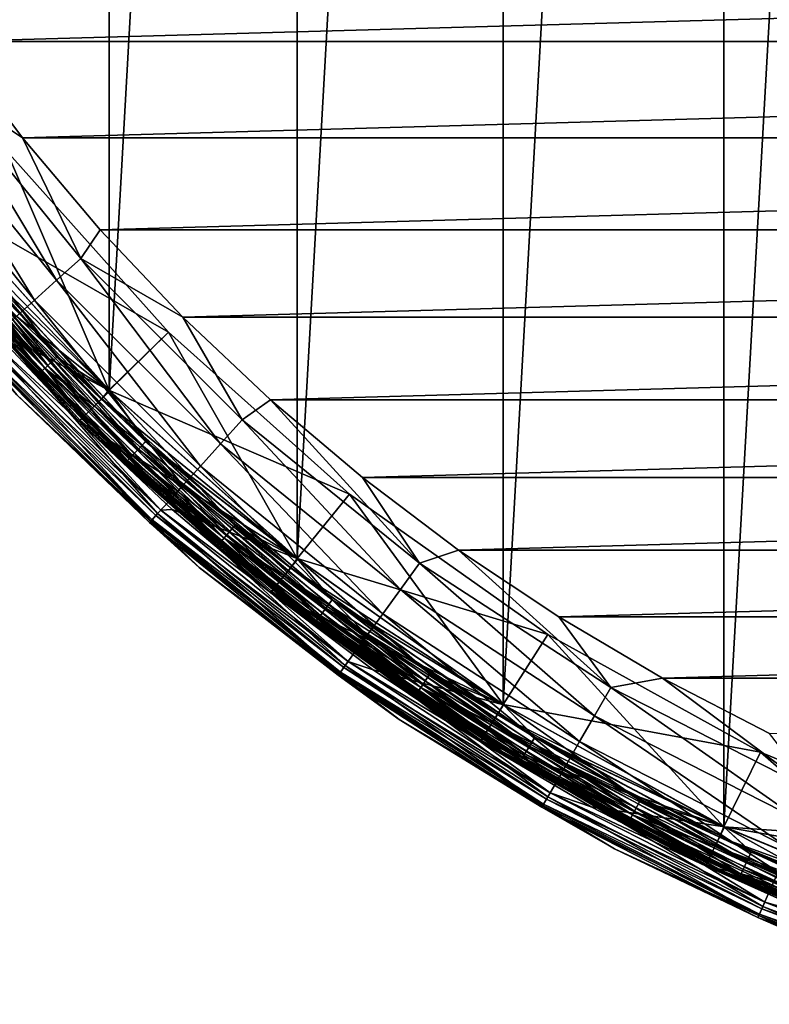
# Model space of a CAD drawing. Header units: metres. Extents: x -27 to 247, y -27 to 27.
# Tile 2 of 50: x -19 to -11, y -25 to -14. Entities that reach past the tile are written whole.
import ezdxf

# ---------------------------------------------------------------- set-up
doc = ezdxf.new("R2010")
doc.units = ezdxf.units.M
doc.layers.add('solid_10271303', color=7, linetype='CONTINUOUS')

msp = doc.modelspace()

# ---------------------------------------------------------------- linework, layer by layer
at = {"layer": 'solid_10271303'}
for points in [[(-11.286701, -23.42243, -50), (-11.286726, 23.422417, -50), (-8.591872, 24.539349, -50)], [(-8.591855, -24.539354, -50), (-11.286701, -23.42243, -50), (-8.591872, 24.539349, -50)], [(-13.838844, -22.011038, -50), (-13.838876, 22.011019, -50), (-11.286726, 23.422417, -50)], [(-11.286701, -23.42243, -50), (-13.838844, -22.011038, -50), (-11.286726, 23.422417, -50)], [(-16.216412, -20.32308, -50), (-16.21645, 20.323051, -50), (-13.838876, 22.011019, -50)], [(-13.838844, -22.011038, -50), (-16.216412, -20.32308, -50), (-13.838876, 22.011019, -50)], [(-18.389851, -18.3797, -50), (-18.389893, 18.37966, -50), (-16.21645, 20.323051, -50)], [(-16.216412, -20.32308, -50), (-18.389851, -18.3797, -50), (-16.21645, 20.323051, -50)], [(-20.331736, -16.205559, -50), (-20.331774, 16.205511, -50), (-18.389893, 18.37966, -50)], [(-18.389851, -18.3797, -50), (-20.331736, -16.205559, -50), (-18.389893, 18.37966, -50)], [(-21.001274, -13.190372, 179.440704), (-20.228598, -14.347231, 179.440704), (21.001274, -13.190372, 179.440704)], [(-20.228598, -14.347231, 179.440704), (20.228598, -14.347231, 179.440704), (21.001274, -13.190372, 179.440704)], [(-20.377415, -14.805058, 179.40274), (-19.392221, -15.459022, 179.440704), (-20.228598, -14.347231, 179.440704)], [(-20.228598, -14.347231, 179.440704), (-19.392221, -15.459022, 179.440704), (20.228598, -14.347231, 179.440704)], [(-19.392221, -15.459022, 179.440704), (19.392221, -15.459022, 179.440704), (20.228598, -14.347231, 179.440704)], [(-20.681349, -15.025879, 179.289215), (-18.997421, -17.105356, 179.289215), (-20.377415, -14.805058, 179.40274)], [(-20.377415, -14.805058, 179.40274), (-18.718235, -16.853975, 179.40274), (-19.392221, -15.459022, 179.440704)], [(-18.997421, -17.105356, 179.289215), (-18.718235, -16.853975, 179.40274), (-20.377415, -14.805058, 179.40274)], [(-20.961496, -15.229419, 179.104523), (-19.254759, -17.337063, 179.104523), (-20.681349, -15.025879, 179.289215)], [(-19.254759, -17.337063, 179.104523), (-18.997421, -17.105356, 179.289215), (-20.681349, -15.025879, 179.289215)], [(-19.480337, -17.540174, 178.855759), (-19.254759, -17.337063, 179.104523), (-20.961496, -15.229419, 179.104523)], [(-19.392221, -15.459022, 179.440704), (-18.494616, -16.522385, 179.440704), (19.392221, -15.459022, 179.440704)], [(-18.718235, -16.853975, 179.40274), (-18.494616, -16.522385, 179.440704), (-19.392221, -15.459022, 179.440704)], [(-18.494616, -16.522385, 179.440704), (18.494616, -16.522385, 179.440704), (19.392221, -15.459022, 179.440704)], [(-19.577301, -15.612246, 0.35), (-17.70612, -17.70612, 0.35), (-20.335522, -16.2008, 0.35)], [(-19.57725, -15.61232), (-20.332012, -16.205212), (-18.390196, -18.379354)], [(-17.70612, -17.70612), (-17.70612, -17.70612, 0.35), (-19.577301, -15.612246, 0.35)], [(-17.70612, -17.70612), (-19.577301, -15.612246, 0.35), (-19.57725, -15.61232)], [(-17.70612, -17.70612), (-19.57725, -15.61232), (-18.390196, -18.379354)], [(-21.026018, -15.983563, 145.915726), (-19.174637, -18.163179, 145.915726), (-20.94161, -15.919398, 146.072876)], [(-20.94161, -15.919398, 146.072876), (-19.09766, -18.090265, 146.072876), (-20.830137, -15.83466, 146.200653)], [(-19.174637, -18.163179, 145.915726), (-19.09766, -18.090265, 146.072876), (-20.94161, -15.919398, 146.072876)], [(-20.327671, -16.210669, 146.291626), (-20.830137, -15.83466, 146.200653), (-18.996002, -17.993969, 146.200653)], [(-19.09766, -18.090265, 146.072876), (-18.996002, -17.993969, 146.200653), (-20.830137, -15.83466, 146.200653)], [(-21.078621, -16.023552, 145.738052), (-19.222607, -18.20862, 145.738052), (-21.026018, -15.983563, 145.915726)], [(-21.078621, -16.023552, 145.738052), (-20.718555, -16.522453, 145.550003), (-19.222607, -18.20862, 145.738052)], [(-19.222607, -18.20862, 145.738052), (-19.174637, -18.163179, 145.915726), (-21.026018, -15.983563, 145.915726)], [(-19.132696, -18.123451, 0.496632), (-20.980028, -15.948603, 0.496632), (-20.523165, -16.366678, 0.417053)], [(-20.666315, -16.480837, 0.60034), (-20.980028, -15.948603, 0.496632), (-19.132696, -18.123451, 0.496632)], [(-20.327591, -16.210745, 148.940704), (-18.384712, -18.384838, 148.940704), (-20.723249, -16.516542, 148.940704)], [(-20.428795, -16.29142, 0.367037), (-20.335522, -16.2008, 0.35), (-18.39287, -18.376663, 0.35)], [(-17.70612, -17.70612, 0.35), (-18.39287, -18.376663, 0.35), (-20.335522, -16.2008, 0.35)], [(-19.914459, -16.915493, -0.016902), (-18.390196, -18.379354), (-20.332012, -16.205212)], [(-19.914845, -16.915821, -49.982964), (-20.331736, -16.205559, -50), (-18.389851, -18.3797, -50)], [(-18.384451, -18.385101, 146.291626), (-20.327671, -16.210669, 146.291626), (-18.996002, -17.993969, 146.200653)], [(-20.327591, -16.210745, 148.940704), (-20.327671, -16.210669, 146.291626), (-18.384451, -18.385101, 146.291626)], [(-20.327591, -16.210745, 148.940704), (-18.384451, -18.385101, 146.291626), (-18.384712, -18.384838, 148.940704)], [(-20.523165, -16.366678, 0.417053), (-20.428795, -16.29142, 0.367037), (-18.476282, -18.476282, 0.367037)], [(-18.561634, -18.561634, 0.417053), (-20.523165, -16.366678, 0.417053), (-18.476282, -18.476282, 0.367037)], [(-19.132696, -18.123451, 0.496632), (-20.523165, -16.366678, 0.417053), (-18.561634, -18.561634, 0.417053)], [(-18.476282, -18.476282, 0.367037), (-20.428795, -16.29142, 0.367037), (-18.39287, -18.376663, 0.35)], [(-20.70532, -16.511942, 0.721096), (-20.666315, -16.480837, 0.60034), (-18.691101, -18.691101, 0.60034)], [(-18.691101, -18.691101, 0.60034), (-20.666315, -16.480837, 0.60034), (-19.132696, -18.123451, 0.496632)], [(-18.384712, -18.384838, 148.940704), (-19.764339, -17.652775, 148.940704), (-20.723249, -16.516542, 148.940704)], [(-20.718555, -16.522453, 145.550003), (-20.718534, -16.52248, 0.85), (-18.738331, -18.738329, 0.85)], [(-18.738358, -18.738302, 145.550003), (-20.718555, -16.522453, 145.550003), (-18.738331, -18.738329, 0.85)], [(-19.222607, -18.20862, 145.738052), (-20.718555, -16.522453, 145.550003), (-18.738358, -18.738302, 145.550003)], [(-18.726377, -18.726377, 0.721096), (-20.718534, -16.52248, 0.85), (-20.70532, -16.511942, 0.721096)], [(-18.726377, -18.726377, 0.721096), (-18.738331, -18.738329, 0.85), (-20.718534, -16.52248, 0.85)], [(-20.718519, -16.522499, -0.5), (-20.718521, -16.522497, -49.5), (-18.738312, -18.738348, -49.5)], [(-20.184412, -17.144794, -49.628902), (-18.738312, -18.738348, -49.5), (-20.718521, -16.522497, -49.5)], [(-18.73831, -18.73835, -0.5), (-20.718519, -16.522499, -0.5), (-18.738312, -18.738348, -49.5)], [(-20.184309, -17.144707, -0.37059), (-20.718519, -16.522499, -0.5), (-18.73831, -18.73835, -0.5)], [(-18.726377, -18.726377, 0.721096), (-20.70532, -16.511942, 0.721096), (-18.691101, -18.691101, 0.60034)], [(-18.718235, -16.853975, 179.40274), (-17.538818, -17.533665, 179.440704), (-18.494616, -16.522385, 179.440704)], [(-18.494616, -16.522385, 179.440704), (-17.538818, -17.533665, 179.440704), (18.494616, -16.522385, 179.440704)], [(-17.538818, -17.533665, 179.440704), (17.538818, -17.533665, 179.440704), (18.494616, -16.522385, 179.440704)], [(-20.00684, -16.993963, -49.932949), (-19.914845, -16.915821, -49.982964), (-17.969181, -18.969833, -49.982964)], [(-19.914459, -16.915493, -0.016902), (-20.006495, -16.99367, -0.066791), (-18.051876, -19.057135, -0.066791)], [(-17.969181, -18.969833, -49.982964), (-19.914845, -16.915821, -49.982964), (-18.389851, -18.3797, -50)], [(-17.968832, -18.969467, -0.016902), (-18.390196, -18.379354), (-19.914459, -16.915493, -0.016902)], [(-17.968832, -18.969467, -0.016902), (-19.914459, -16.915493, -0.016902), (-18.051876, -19.057135, -0.066791)], [(-18.997421, -17.105356, 179.289215), (-17.105356, -18.997421, 179.289215), (-18.718235, -16.853975, 179.40274)], [(-18.718235, -16.853975, 179.40274), (-16.853975, -18.718235, 179.40274), (-17.538818, -17.533665, 179.440704)], [(-17.105356, -18.997421, 179.289215), (-16.853975, -18.718235, 179.40274), (-18.718235, -16.853975, 179.40274)], [(-20.146389, -17.112497, -49.74966), (-20.085819, -17.061049, -49.853367), (-18.123451, -19.132696, -49.853367)], [(-20.085537, -17.06081, -0.146262), (-20.146189, -17.112328, -0.249887), (-18.177923, -19.190201, -0.249887)], [(-20.085819, -17.061049, -49.853367), (-20.00684, -16.993963, -49.932949), (-18.052189, -19.057465, -49.932949)], [(-18.123451, -19.132696, -49.853367), (-20.085819, -17.061049, -49.853367), (-18.052189, -19.057465, -49.932949)], [(-20.006495, -16.99367, -0.066791), (-20.085537, -17.06081, -0.146262), (-18.123198, -19.132427, -0.146262)], [(-18.123198, -19.132427, -0.146262), (-20.085537, -17.06081, -0.146262), (-18.177923, -19.190201, -0.249887)], [(-18.052189, -19.057465, -49.932949), (-20.00684, -16.993963, -49.932949), (-17.969181, -18.969833, -49.982964)], [(-18.051876, -19.057135, -0.066791), (-20.006495, -16.99367, -0.066791), (-18.123198, -19.132427, -0.146262)], [(-20.184412, -17.144794, -49.628902), (-20.146389, -17.112497, -49.74966), (-18.178104, -19.19039, -49.74966)], [(-18.212412, -19.22661, -49.628902), (-18.738312, -18.738348, -49.5), (-20.184412, -17.144794, -49.628902)], [(-18.212412, -19.22661, -49.628902), (-20.184412, -17.144794, -49.628902), (-18.178104, -19.19039, -49.74966)], [(-20.146189, -17.112328, -0.249887), (-20.184309, -17.144707, -0.37059), (-18.212318, -19.226511, -0.37059)], [(-18.212318, -19.226511, -0.37059), (-20.184309, -17.144707, -0.37059), (-18.73831, -18.73835, -0.5)], [(-18.178104, -19.19039, -49.74966), (-20.146389, -17.112497, -49.74966), (-18.123451, -19.132696, -49.853367)], [(-18.177923, -19.190201, -0.249887), (-20.146189, -17.112328, -0.249887), (-18.212318, -19.226511, -0.37059)], [(-19.254759, -17.337063, 179.104523), (-17.337063, -19.254759, 179.104523), (-18.997421, -17.105356, 179.289215)], [(-17.337063, -19.254759, 179.104523), (-17.105356, -18.997421, 179.289215), (-18.997421, -17.105356, 179.289215)], [(-19.480337, -17.540174, 178.855759), (-17.540174, -19.480337, 178.855759), (-19.254759, -17.337063, 179.104523)], [(-17.540174, -19.480337, 178.855759), (-17.337063, -19.254759, 179.104523), (-19.254759, -17.337063, 179.104523)], [(-19.665472, -17.706871, 178.552505), (-17.706871, -19.665472, 178.552505), (-19.480337, -17.540174, 178.855759)], [(-17.706871, -19.665472, 178.552505), (-17.540174, -19.480337, 178.855759), (-19.480337, -17.540174, 178.855759)], [(-17.538818, -17.533665, 179.440704), (-16.528004, -18.489573, 179.440704), (17.538818, -17.533665, 179.440704)], [(-16.853975, -18.718235, 179.40274), (-16.528004, -18.489573, 179.440704), (-17.538818, -17.533665, 179.440704)], [(-16.528004, -18.489573, 179.440704), (16.528004, -18.489573, 179.440704), (17.538818, -17.533665, 179.440704)], [(-19.803032, -17.83073, 178.206436), (-17.83073, -19.803032, 178.206436), (-19.665472, -17.706871, 178.552505)], [(-18.384712, -18.384838, 148.940704), (-18.742996, -18.733662, 148.940704), (-19.764339, -17.652775, 148.940704)], [(-19.762232, -17.793993, 148.955399), (-19.764339, -17.652775, 148.940704), (-18.742996, -18.733662, 148.940704)], [(-17.83073, -19.803032, 178.206436), (-17.706871, -19.665472, 178.552505), (-19.665472, -17.706871, 178.552505)], [(-17.70612, -17.70612, 0.35), (-15.612246, -19.577301, 0.35), (-18.39287, -18.376663, 0.35)], [(-17.70612, -17.70612), (-18.390196, -18.379354), (-16.216799, -20.322773)], [(-15.61232, -19.57725), (-15.612246, -19.577301, 0.35), (-17.70612, -17.70612, 0.35)], [(-15.61232, -19.57725), (-17.70612, -17.70612, 0.35), (-17.70612, -17.70612)], [(-15.61232, -19.57725), (-17.70612, -17.70612), (-16.216799, -20.322773)], [(-19.887722, -17.906986, 177.830887), (-17.906986, -19.887722, 177.830887), (-19.803032, -17.83073, 178.206436)], [(-19.873785, -17.894436, 149.064529), (-19.824438, -17.850004, 148.998062), (-17.850004, -19.824438, 148.998062)], [(-19.824438, -17.850004, 148.998062), (-19.762232, -17.793993, 148.955399), (-17.793993, -19.762232, 148.955399)], [(-17.850004, -19.824438, 148.998062), (-19.824438, -17.850004, 148.998062), (-17.793993, -19.762232, 148.955399)], [(-17.906986, -19.887722, 177.830887), (-17.83073, -19.803032, 178.206436), (-19.803032, -17.83073, 178.206436)], [(-17.793993, -19.762232, 148.955399), (-19.762232, -17.793993, 148.955399), (-18.742996, -18.733662, 148.940704)], [(-19.905434, -17.922934, 149.14827), (-19.873785, -17.894436, 149.064529), (-17.894436, -19.873785, 149.064529)], [(-17.922934, -19.905434, 149.14827), (-19.45668, -18.430346, 149.240707), (-19.905434, -17.922934, 149.14827)], [(-17.922934, -19.905434, 149.14827), (-19.905434, -17.922934, 149.14827), (-17.894436, -19.873785, 149.064529)], [(-19.887722, -17.906986, 177.830887), (-19.456678, -18.430346, 177.440704), (-17.906986, -19.887722, 177.830887)], [(-17.894436, -19.873785, 149.064529), (-19.873785, -17.894436, 149.064529), (-17.850004, -19.824438, 148.998062)], [(-19.174637, -18.163179, 145.915726), (-17.098448, -20.12985, 145.915726), (-19.09766, -18.090265, 146.072876)], [(-19.09766, -18.090265, 146.072876), (-17.029808, -20.04904, 146.072876), (-18.996002, -17.993969, 146.200653)], [(-17.098448, -20.12985, 145.915726), (-17.029808, -20.04904, 146.072876), (-19.09766, -18.090265, 146.072876)], [(-18.384451, -18.385101, 146.291626), (-18.996002, -17.993969, 146.200653), (-16.939157, -19.942318, 146.200653)], [(-17.029808, -20.04904, 146.072876), (-16.939157, -19.942318, 146.200653), (-18.996002, -17.993969, 146.200653)], [(-19.222607, -18.20862, 145.738052), (-17.141226, -20.18021, 145.738052), (-19.174637, -18.163179, 145.915726)], [(-17.141226, -20.18021, 145.738052), (-17.098448, -20.12985, 145.915726), (-19.174637, -18.163179, 145.915726)], [(-17.061049, -20.085819, 0.496632), (-19.132696, -18.123451, 0.496632), (-18.561634, -18.561634, 0.417053)], [(-18.691101, -18.691101, 0.60034), (-19.132696, -18.123451, 0.496632), (-17.061049, -20.085819, 0.496632)], [(-19.222607, -18.20862, 145.738052), (-18.738358, -18.738302, 145.550003), (-17.141226, -20.18021, 145.738052)], [(-19.456678, -18.430346, 177.440704), (-19.45668, -18.430346, 149.240707), (-17.349953, -20.425943, 149.240707)], [(-17.922934, -19.905434, 149.14827), (-17.349953, -20.425943, 149.240707), (-19.45668, -18.430346, 149.240707)], [(-17.349953, -20.425943, 177.440704), (-19.456678, -18.430346, 177.440704), (-17.349953, -20.425943, 149.240707)], [(-17.906986, -19.887722, 177.830887), (-19.456678, -18.430346, 177.440704), (-17.349953, -20.425943, 177.440704)], [(-18.384712, -18.384838, 148.940704), (-16.210608, -20.3277, 148.940704), (-18.742996, -18.733662, 148.940704)], [(-18.476282, -18.476282, 0.367037), (-18.39287, -18.376663, 0.35), (-16.218218, -20.32163, 0.35)], [(-15.612246, -19.577301, 0.35), (-16.218218, -20.32163, 0.35), (-18.39287, -18.376663, 0.35)], [(-17.968832, -18.969467, -0.016902), (-16.216799, -20.322773), (-18.390196, -18.379354)], [(-17.969181, -18.969833, -49.982964), (-18.389851, -18.3797, -50), (-16.216412, -20.32308, -50)], [(-18.384712, -18.384838, 148.940704), (-18.384451, -18.385101, 146.291626), (-16.210835, -20.327539, 146.291626)], [(-18.384712, -18.384838, 148.940704), (-16.210835, -20.327539, 146.291626), (-16.210608, -20.3277, 148.940704)], [(-16.210835, -20.327539, 146.291626), (-18.384451, -18.385101, 146.291626), (-16.939157, -19.942318, 146.200653)], [(-18.561634, -18.561634, 0.417053), (-18.476282, -18.476282, 0.367037), (-16.29142, -20.428795, 0.367037)], [(-16.29142, -20.428795, 0.367037), (-18.476282, -18.476282, 0.367037), (-16.218218, -20.32163, 0.35)], [(-16.853975, -18.718235, 179.40274), (-14.805058, -20.377415, 179.40274), (-16.528004, -18.489573, 179.440704)], [(-16.528004, -18.489573, 179.440704), (-15.465196, -19.387293, 179.440704), (16.528004, -18.489573, 179.440704)], [(-14.805058, -20.377415, 179.40274), (-15.465196, -19.387293, 179.440704), (-16.528004, -18.489573, 179.440704)], [(-15.465196, -19.387293, 179.440704), (15.465196, -19.387293, 179.440704), (16.528004, -18.489573, 179.440704)], [(-16.366678, -20.523165, 0.417053), (-18.561634, -18.561634, 0.417053), (-16.29142, -20.428795, 0.367037)], [(-17.061049, -20.085819, 0.496632), (-18.561634, -18.561634, 0.417053), (-16.366678, -20.523165, 0.417053)], [(-16.210608, -20.3277, 148.940704), (-17.662621, -19.755543, 148.940704), (-18.742996, -18.733662, 148.940704)], [(-17.793993, -19.762232, 148.955399), (-18.742996, -18.733662, 148.940704), (-17.662621, -19.755543, 148.940704)], [(-18.738358, -18.738302, 145.550003), (-18.738331, -18.738329, 0.85), (-16.52248, -20.718534, 0.85)], [(-16.522516, -20.718506, 145.550003), (-18.738358, -18.738302, 145.550003), (-16.52248, -20.718534, 0.85)], [(-17.141226, -20.18021, 145.738052), (-18.738358, -18.738302, 145.550003), (-16.522516, -20.718506, 145.550003)], [(-16.511942, -20.70532, 0.721096), (-18.738331, -18.738329, 0.85), (-18.726377, -18.726377, 0.721096)], [(-16.511942, -20.70532, 0.721096), (-16.52248, -20.718534, 0.85), (-18.738331, -18.738329, 0.85)], [(-18.73831, -18.73835, -0.5), (-18.738312, -18.738348, -49.5), (-16.522461, -20.71855, -49.5)], [(-18.212412, -19.22661, -49.628902), (-16.522461, -20.71855, -49.5), (-18.738312, -18.738348, -49.5)], [(-16.522459, -20.718552, -0.5), (-18.73831, -18.73835, -0.5), (-16.522461, -20.71855, -49.5)], [(-18.212318, -19.226511, -0.37059), (-18.73831, -18.73835, -0.5), (-16.522459, -20.718552, -0.5)], [(-18.726377, -18.726377, 0.721096), (-18.691101, -18.691101, 0.60034), (-16.480837, -20.666315, 0.60034)], [(-16.511942, -20.70532, 0.721096), (-18.726377, -18.726377, 0.721096), (-16.480837, -20.666315, 0.60034)], [(-16.480837, -20.666315, 0.60034), (-18.691101, -18.691101, 0.60034), (-17.061049, -20.085819, 0.496632)], [(-17.105356, -18.997421, 179.289215), (-15.025879, -20.681349, 179.289215), (-16.853975, -18.718235, 179.40274)], [(-15.025879, -20.681349, 179.289215), (-14.805058, -20.377415, 179.40274), (-16.853975, -18.718235, 179.40274)], [(-18.052189, -19.057465, -49.932949), (-17.969181, -18.969833, -49.982964), (-15.812845, -20.801441, -49.982964)], [(-17.968832, -18.969467, -0.016902), (-18.051876, -19.057135, -0.066791), (-15.885617, -20.897173, -0.066791)], [(-15.812845, -20.801441, -49.982964), (-17.969181, -18.969833, -49.982964), (-16.216412, -20.32308, -50)], [(-15.812539, -20.801039, -0.016902), (-16.216799, -20.322773), (-17.968832, -18.969467, -0.016902)], [(-15.812539, -20.801039, -0.016902), (-17.968832, -18.969467, -0.016902), (-15.885617, -20.897173, -0.066791)], [(-17.337063, -19.254759, 179.104523), (-15.229419, -20.961496, 179.104523), (-17.105356, -18.997421, 179.289215)], [(-15.229419, -20.961496, 179.104523), (-15.025879, -20.681349, 179.289215), (-17.105356, -18.997421, 179.289215)], [(-18.123451, -19.132696, -49.853367), (-18.052189, -19.057465, -49.932949), (-15.885892, -20.897533, -49.932949)], [(-18.051876, -19.057135, -0.066791), (-18.123198, -19.132427, -0.146262), (-15.948379, -20.979734, -0.146262)], [(-15.885892, -20.897533, -49.932949), (-18.052189, -19.057465, -49.932949), (-15.812845, -20.801441, -49.982964)], [(-15.885617, -20.897173, -0.066791), (-18.051876, -19.057135, -0.066791), (-15.948379, -20.979734, -0.146262)], [(-18.212412, -19.22661, -49.628902), (-18.178104, -19.19039, -49.74966), (-15.996696, -21.043295, -49.74966)], [(-16.026888, -21.083012, -49.628902), (-16.522461, -20.71855, -49.5), (-18.212412, -19.22661, -49.628902)], [(-16.026888, -21.083012, -49.628902), (-18.212412, -19.22661, -49.628902), (-15.996696, -21.043295, -49.74966)], [(-18.177923, -19.190201, -0.249887), (-18.212318, -19.226511, -0.37059), (-16.026806, -21.082903, -0.37059)], [(-16.026806, -21.082903, -0.37059), (-18.212318, -19.226511, -0.37059), (-16.522459, -20.718552, -0.5)], [(-18.178104, -19.19039, -49.74966), (-18.123451, -19.132696, -49.853367), (-15.948603, -20.980028, -49.853367)], [(-15.996696, -21.043295, -49.74966), (-18.178104, -19.19039, -49.74966), (-15.948603, -20.980028, -49.853367)], [(-18.123198, -19.132427, -0.146262), (-18.177923, -19.190201, -0.249887), (-15.996538, -21.043085, -0.249887)], [(-15.996538, -21.043085, -0.249887), (-18.177923, -19.190201, -0.249887), (-16.026806, -21.082903, -0.37059)], [(-15.948603, -20.980028, -49.853367), (-18.123451, -19.132696, -49.853367), (-15.885892, -20.897533, -49.932949)], [(-15.948379, -20.979734, -0.146262), (-18.123198, -19.132427, -0.146262), (-15.996538, -21.043085, -0.249887)], [(-17.540174, -19.480337, 178.855759), (-15.407838, -21.207069, 178.855759), (-17.337063, -19.254759, 179.104523)], [(-15.407838, -21.207069, 178.855759), (-15.229419, -20.961496, 179.104523), (-17.337063, -19.254759, 179.104523)], [(-15.465196, -19.387293, 179.440704), (-14.35354, -20.22414, 179.440704), (15.465196, -19.387293, 179.440704)], [(-14.805058, -20.377415, 179.40274), (-14.35354, -20.22414, 179.440704), (-15.465196, -19.387293, 179.440704)], [(-14.35354, -20.22414, 179.440704), (14.35354, -20.22414, 179.440704), (15.465196, -19.387293, 179.440704)], [(-17.706871, -19.665472, 178.552505), (-15.554269, -21.408615, 178.552505), (-17.540174, -19.480337, 178.855759)], [(-15.554269, -21.408615, 178.552505), (-15.407838, -21.207069, 178.855759), (-17.540174, -19.480337, 178.855759)], [(-17.83073, -19.803032, 178.206436), (-15.663072, -21.558369, 178.206436), (-17.706871, -19.665472, 178.552505)], [(-15.663072, -21.558369, 178.206436), (-15.554269, -21.408615, 178.552505), (-17.706871, -19.665472, 178.552505)], [(-15.612246, -19.577301, 0.35), (-13.322237, -21.202141, 0.35), (-16.218218, -20.32163, 0.35)], [(-15.61232, -19.57725), (-16.216799, -20.322773), (-13.839239, -22.01079)], [(-13.322198, -21.202179), (-15.612246, -19.577301, 0.35), (-15.61232, -19.57725)], [(-13.322198, -21.202179), (-15.61232, -19.57725), (-13.839239, -22.01079)], [(-13.322198, -21.202179), (-13.322237, -21.202141, 0.35), (-15.612246, -19.577301, 0.35)], [(-17.850004, -19.824438, 148.998062), (-17.793993, -19.762232, 148.955399), (-15.6308, -21.51395, 148.955399)], [(-17.793993, -19.762232, 148.955399), (-17.662621, -19.755543, 148.940704), (-16.526834, -20.715042, 148.940704)], [(-15.6308, -21.51395, 148.955399), (-17.793993, -19.762232, 148.955399), (-16.526834, -20.715042, 148.940704)], [(-16.210608, -20.3277, 148.940704), (-16.526834, -20.715042, 148.940704), (-17.662621, -19.755543, 148.940704)], [(-17.922934, -19.905434, 149.14827), (-17.894436, -19.873785, 149.064529), (-15.719032, -21.635393, 149.064529)], [(-15.744065, -21.669847, 149.14827), (-17.349953, -20.425943, 149.240707), (-17.922934, -19.905434, 149.14827)], [(-15.744065, -21.669847, 149.14827), (-17.922934, -19.905434, 149.14827), (-15.719032, -21.635393, 149.064529)], [(-17.906986, -19.887722, 177.830887), (-15.730057, -21.650566, 177.830887), (-17.83073, -19.803032, 178.206436)], [(-17.906986, -19.887722, 177.830887), (-17.349953, -20.425943, 177.440704), (-15.730057, -21.650566, 177.830887)], [(-17.894436, -19.873785, 149.064529), (-17.850004, -19.824438, 148.998062), (-15.680001, -21.581671, 148.998062)], [(-15.719032, -21.635393, 149.064529), (-17.894436, -19.873785, 149.064529), (-15.680001, -21.581671, 148.998062)], [(-15.680001, -21.581671, 148.998062), (-17.850004, -19.824438, 148.998062), (-15.6308, -21.51395, 148.955399)], [(-15.730057, -21.650566, 177.830887), (-15.663072, -21.558369, 178.206436), (-17.83073, -19.803032, 178.206436)], [(-17.029808, -20.04904, 146.072876), (-14.762296, -21.772757, 146.072876), (-16.939157, -19.942318, 146.200653)], [(-16.210835, -20.327539, 146.291626), (-16.939157, -19.942318, 146.200653), (-14.683716, -21.65686, 146.200653)], [(-14.762296, -21.772757, 146.072876), (-14.683716, -21.65686, 146.200653), (-16.939157, -19.942318, 146.200653)], [(-17.141226, -20.18021, 145.738052), (-14.858878, -21.915205, 145.738052), (-17.098448, -20.12985, 145.915726)], [(-17.098448, -20.12985, 145.915726), (-14.821796, -21.860516, 145.915726), (-17.029808, -20.04904, 146.072876)], [(-14.858878, -21.915205, 145.738052), (-14.821796, -21.860516, 145.915726), (-17.098448, -20.12985, 145.915726)], [(-14.789377, -21.8127, 0.496632), (-17.061049, -20.085819, 0.496632), (-16.366678, -20.523165, 0.417053)], [(-16.480837, -20.666315, 0.60034), (-17.061049, -20.085819, 0.496632), (-14.789377, -21.8127, 0.496632)], [(-14.821796, -21.860516, 145.915726), (-14.762296, -21.772757, 146.072876), (-17.029808, -20.04904, 146.072876)], [(-17.141226, -20.18021, 145.738052), (-16.522516, -20.718506, 145.550003), (-14.858878, -21.915205, 145.738052)], [(-14.805058, -20.377415, 179.40274), (-12.593935, -21.813335, 179.40274), (-14.35354, -20.22414, 179.440704)], [(-14.35354, -20.22414, 179.440704), (-13.19656, -20.997393, 179.440704), (14.35354, -20.22414, 179.440704)], [(-12.593935, -21.813335, 179.40274), (-13.19656, -20.997393, 179.440704), (-14.35354, -20.22414, 179.440704)], [(-13.19656, -20.997393, 179.440704), (13.19656, -20.997393, 179.440704), (14.35354, -20.22414, 179.440704)], [(-16.210608, -20.3277, 148.940704), (-13.832863, -22.014807, 148.940704), (-16.526834, -20.715042, 148.940704)], [(-16.29142, -20.428795, 0.367037), (-16.218218, -20.32163, 0.35), (-13.839828, -22.010426, 0.35)], [(-13.322237, -21.202141, 0.35), (-13.839828, -22.010426, 0.35), (-16.218218, -20.32163, 0.35)], [(-15.812539, -20.801039, -0.016902), (-13.839239, -22.01079), (-16.216799, -20.322773)], [(-15.812845, -20.801441, -49.982964), (-16.216412, -20.32308, -50), (-13.838844, -22.011038, -50)], [(-13.833179, -22.014612, 146.291626), (-16.210835, -20.327539, 146.291626), (-14.683716, -21.65686, 146.200653)], [(-16.210608, -20.3277, 148.940704), (-16.210835, -20.327539, 146.291626), (-13.833179, -22.014612, 146.291626)], [(-16.210608, -20.3277, 148.940704), (-13.833179, -22.014612, 146.291626), (-13.832863, -22.014807, 148.940704)], [(-17.349953, -20.425943, 177.440704), (-17.349953, -20.425943, 149.240707), (-15.039814, -22.182064, 149.240707)], [(-15.744065, -21.669847, 149.14827), (-15.039814, -22.182064, 149.240707), (-17.349953, -20.425943, 149.240707)], [(-15.039813, -22.182066, 177.440704), (-17.349953, -20.425943, 177.440704), (-15.039814, -22.182064, 149.240707)], [(-15.730057, -21.650566, 177.830887), (-17.349953, -20.425943, 177.440704), (-15.039813, -22.182066, 177.440704)], [(-16.366678, -20.523165, 0.417053), (-16.29142, -20.428795, 0.367037), (-13.901684, -22.124403, 0.367037)], [(-13.901684, -22.124403, 0.367037), (-16.29142, -20.428795, 0.367037), (-13.839828, -22.010426, 0.35)], [(-15.025879, -20.681349, 179.289215), (-12.781776, -22.138685, 179.289215), (-14.805058, -20.377415, 179.40274)], [(-12.781776, -22.138685, 179.289215), (-12.593935, -21.813335, 179.40274), (-14.805058, -20.377415, 179.40274)], [(-13.965902, -22.226606, 0.417053), (-16.366678, -20.523165, 0.417053), (-13.901684, -22.124403, 0.367037)], [(-14.789377, -21.8127, 0.496632), (-16.366678, -20.523165, 0.417053), (-13.965902, -22.226606, 0.417053)], [(-14.089858, -22.42388, 0.721096), (-16.52248, -20.718534, 0.85), (-16.511942, -20.70532, 0.721096)], [(-16.511942, -20.70532, 0.721096), (-16.480837, -20.666315, 0.60034), (-14.063315, -22.381638, 0.60034)], [(-14.089858, -22.42388, 0.721096), (-16.511942, -20.70532, 0.721096), (-14.063315, -22.381638, 0.60034)], [(-14.063315, -22.381638, 0.60034), (-16.480837, -20.666315, 0.60034), (-14.789377, -21.8127, 0.496632)], [(-15.229419, -20.961496, 179.104523), (-12.954917, -22.438574, 179.104523), (-15.025879, -20.681349, 179.289215)], [(-12.954917, -22.438574, 179.104523), (-12.781776, -22.138685, 179.289215), (-15.025879, -20.681349, 179.289215)], [(-13.832863, -22.014807, 148.940704), (-15.339087, -21.609297, 148.940704), (-16.526834, -20.715042, 148.940704)], [(-15.6308, -21.51395, 148.955399), (-16.526834, -20.715042, 148.940704), (-15.339087, -21.609297, 148.940704)], [(-16.522516, -20.718506, 145.550003), (-16.52248, -20.718534, 0.85), (-14.098851, -22.43819, 0.85)], [(-14.098883, -22.438171, 145.550003), (-16.522516, -20.718506, 145.550003), (-14.098851, -22.43819, 0.85)], [(-14.858878, -21.915205, 145.738052), (-16.522516, -20.718506, 145.550003), (-14.098883, -22.438171, 145.550003)], [(-14.089858, -22.42388, 0.721096), (-14.098851, -22.43819, 0.85), (-16.52248, -20.718534, 0.85)], [(-16.522459, -20.718552, -0.5), (-16.522461, -20.71855, -49.5), (-14.098831, -22.438204, -49.5)], [(-16.026888, -21.083012, -49.628902), (-14.098831, -22.438204, -49.5), (-16.522461, -20.71855, -49.5)], [(-14.098828, -22.438206, -0.5), (-16.522459, -20.718552, -0.5), (-14.098831, -22.438204, -49.5)], [(-16.026806, -21.082903, -0.37059), (-16.522459, -20.718552, -0.5), (-14.098828, -22.438206, -0.5)], [(-15.885892, -20.897533, -49.932949), (-15.812845, -20.801441, -49.982964), (-13.471118, -22.389172, -49.982964)], [(-15.812539, -20.801039, -0.016902), (-15.885617, -20.897173, -0.066791), (-13.533113, -22.492208, -0.066791)], [(-13.471118, -22.389172, -49.982964), (-15.812845, -20.801441, -49.982964), (-13.838844, -22.011038, -50)], [(-13.470857, -22.388739, -0.016902), (-13.839239, -22.01079), (-15.812539, -20.801039, -0.016902)], [(-13.470857, -22.388739, -0.016902), (-15.812539, -20.801039, -0.016902), (-13.533113, -22.492208, -0.066791)], [(-15.948603, -20.980028, -49.853367), (-15.885892, -20.897533, -49.932949), (-13.533347, -22.492598, -49.932949)], [(-15.885617, -20.897173, -0.066791), (-15.948379, -20.979734, -0.146262), (-13.58658, -22.581072, -0.146262)], [(-13.533347, -22.492598, -49.932949), (-15.885892, -20.897533, -49.932949), (-13.471118, -22.389172, -49.982964)], [(-13.533113, -22.492208, -0.066791), (-15.885617, -20.897173, -0.066791), (-13.58658, -22.581072, -0.146262)], [(-16.026888, -21.083012, -49.628902), (-15.996696, -21.043295, -49.74966), (-13.627743, -22.649485, -49.74966)], [(-15.996538, -21.043085, -0.249887), (-16.026806, -21.082903, -0.37059), (-13.653394, -22.692118, -0.37059)], [(-15.996696, -21.043295, -49.74966), (-15.948603, -20.980028, -49.853367), (-13.586772, -22.58139, -49.853367)], [(-13.627743, -22.649485, -49.74966), (-15.996696, -21.043295, -49.74966), (-13.586772, -22.58139, -49.853367)], [(-15.948379, -20.979734, -0.146262), (-15.996538, -21.043085, -0.249887), (-13.627608, -22.649261, -0.249887)], [(-13.627608, -22.649261, -0.249887), (-15.996538, -21.043085, -0.249887), (-13.653394, -22.692118, -0.37059)], [(-13.586772, -22.58139, -49.853367), (-15.948603, -20.980028, -49.853367), (-13.533347, -22.492598, -49.932949)], [(-13.58658, -22.581072, -0.146262), (-15.948379, -20.979734, -0.146262), (-13.627608, -22.649261, -0.249887)], [(-15.407838, -21.207069, 178.855759), (-13.10669, -22.701454, 178.855759), (-15.229419, -20.961496, 179.104523)], [(-13.10669, -22.701454, 178.855759), (-12.954917, -22.438574, 179.104523), (-15.229419, -20.961496, 179.104523)], [(-13.19656, -20.997393, 179.440704), (-11.998297, -21.70438, 179.440704), (13.19656, -20.997393, 179.440704)], [(-12.593935, -21.813335, 179.40274), (-11.998297, -21.70438, 179.440704), (-13.19656, -20.997393, 179.440704)], [(-11.998297, -21.70438, 179.440704), (11.998297, -21.70438, 179.440704), (13.19656, -20.997393, 179.440704)], [(-13.653463, -22.692232, -49.628902), (-14.098831, -22.438204, -49.5), (-16.026888, -21.083012, -49.628902)], [(-13.653463, -22.692232, -49.628902), (-16.026888, -21.083012, -49.628902), (-13.627743, -22.649485, -49.74966)], [(-13.653394, -22.692118, -0.37059), (-16.026806, -21.082903, -0.37059), (-14.098828, -22.438206, -0.5)], [(-15.554269, -21.408615, 178.552505), (-13.231252, -22.9172, 178.552505), (-15.407838, -21.207069, 178.855759)], [(-13.231252, -22.9172, 178.552505), (-13.10669, -22.701454, 178.855759), (-15.407838, -21.207069, 178.855759)], [(-13.322237, -21.202141, 0.35), (-10.864641, -22.560425, 0.35), (-13.839828, -22.010426, 0.35)], [(-13.322198, -21.202179), (-13.839239, -22.01079), (-11.287066, -23.422253)], [(-10.864411, -22.560541), (-10.864641, -22.560425, 0.35), (-13.322237, -21.202141, 0.35)], [(-10.864411, -22.560541), (-13.322237, -21.202141, 0.35), (-13.322198, -21.202179)], [(-10.864411, -22.560541), (-13.322198, -21.202179), (-11.287066, -23.422253)], [(-15.663072, -21.558369, 178.206436), (-13.323804, -23.077507, 178.206436), (-15.554269, -21.408615, 178.552505)], [(-13.323804, -23.077507, 178.206436), (-13.231252, -22.9172, 178.552505), (-15.554269, -21.408615, 178.552505)], [(-15.730057, -21.650566, 177.830887), (-13.380785, -23.176201, 177.830887), (-15.663072, -21.558369, 178.206436)], [(-15.719032, -21.635393, 149.064529), (-15.680001, -21.581671, 148.998062), (-13.338206, -23.102449, 148.998062)], [(-15.680001, -21.581671, 148.998062), (-15.6308, -21.51395, 148.955399), (-13.296352, -23.029959, 148.955399)], [(-13.338206, -23.102449, 148.998062), (-15.680001, -21.581671, 148.998062), (-13.296352, -23.029959, 148.955399)], [(-13.380785, -23.176201, 177.830887), (-13.323804, -23.077507, 178.206436), (-15.663072, -21.558369, 178.206436)], [(-15.6308, -21.51395, 148.955399), (-15.339087, -21.609297, 148.940704), (-14.102952, -22.435608, 148.940704)], [(-13.296352, -23.029959, 148.955399), (-15.6308, -21.51395, 148.955399), (-14.102952, -22.435608, 148.940704)], [(-13.832863, -22.014807, 148.940704), (-14.102952, -22.435608, 148.940704), (-15.339087, -21.609297, 148.940704)], [(-15.744065, -21.669847, 149.14827), (-15.719032, -21.635393, 149.064529), (-13.371408, -23.159958, 149.064529)], [(-13.392702, -23.19684, 149.14827), (-15.039814, -22.182064, 149.240707), (-15.744065, -21.669847, 149.14827)], [(-13.392702, -23.19684, 149.14827), (-15.744065, -21.669847, 149.14827), (-13.371408, -23.159958, 149.064529)], [(-15.730057, -21.650566, 177.830887), (-15.039813, -22.182066, 177.440704), (-13.380785, -23.176201, 177.830887)], [(-13.371408, -23.159958, 149.064529), (-15.719032, -21.635393, 149.064529), (-13.338206, -23.102449, 148.998062)], [(-14.762296, -21.772757, 146.072876), (-12.32171, -23.241209, 146.072876), (-14.683716, -21.65686, 146.200653)], [(-13.833179, -22.014612, 146.291626), (-14.683716, -21.65686, 146.200653), (-12.256121, -23.117495, 146.200653)], [(-12.32171, -23.241209, 146.072876), (-12.256121, -23.117495, 146.200653), (-14.683716, -21.65686, 146.200653)], [(-12.593935, -21.813335, 179.40274), (-10.244829, -23.010263, 179.40274), (-11.998297, -21.70438, 179.440704)], [(-11.998297, -21.70438, 179.440704), (-10.762362, -22.343027, 179.440704), (11.998297, -21.70438, 179.440704)], [(-10.244829, -23.010263, 179.40274), (-10.762362, -22.343027, 179.440704), (-11.998297, -21.70438, 179.440704)], [(-14.821796, -21.860516, 145.915726), (-12.371373, -23.334887, 145.915726), (-14.762296, -21.772757, 146.072876)], [(-12.344314, -23.283846, 0.496632), (-14.789377, -21.8127, 0.496632), (-13.965902, -22.226606, 0.417053)], [(-14.063315, -22.381638, 0.60034), (-14.789377, -21.8127, 0.496632), (-12.344314, -23.283846, 0.496632)], [(-12.371373, -23.334887, 145.915726), (-12.32171, -23.241209, 146.072876), (-14.762296, -21.772757, 146.072876)], [(-12.781776, -22.138685, 179.289215), (-10.397634, -23.353468, 179.289215), (-12.593935, -21.813335, 179.40274)], [(-10.397634, -23.353468, 179.289215), (-10.244829, -23.010263, 179.40274), (-12.593935, -21.813335, 179.40274)], [(-14.858878, -21.915205, 145.738052), (-12.402324, -23.393265, 145.738052), (-14.821796, -21.860516, 145.915726)], [(-14.858878, -21.915205, 145.738052), (-14.098883, -22.438171, 145.550003), (-12.402324, -23.393265, 145.738052)], [(-12.402324, -23.393265, 145.738052), (-12.371373, -23.334887, 145.915726), (-14.821796, -21.860516, 145.915726)], [(-13.832863, -22.014807, 148.940704), (-11.280754, -23.425285, 148.940704), (-14.102952, -22.435608, 148.940704)], [(-13.901684, -22.124403, 0.367037), (-13.839828, -22.010426, 0.35), (-11.286676, -23.422426, 0.35)], [(-10.864641, -22.560425, 0.35), (-11.286676, -23.422426, 0.35), (-13.839828, -22.010426, 0.35)], [(-13.470857, -22.388739, -0.016902), (-11.287066, -23.422253), (-13.839239, -22.01079)], [(-13.471118, -22.389172, -49.982964), (-13.838844, -22.011038, -50), (-11.286701, -23.42243, -50)], [(-11.280801, -23.425276, 146.291626), (-13.833179, -22.014612, 146.291626), (-12.256121, -23.117495, 146.200653)], [(-13.832863, -22.014807, 148.940704), (-13.833179, -22.014612, 146.291626), (-11.280801, -23.425276, 146.291626)], [(-13.832863, -22.014807, 148.940704), (-11.280801, -23.425276, 146.291626), (-11.280754, -23.425285, 148.940704)], [(-15.039813, -22.182066, 177.440704), (-15.039814, -22.182064, 149.240707), (-12.553347, -23.678123, 149.240707)], [(-13.392702, -23.19684, 149.14827), (-12.553347, -23.678123, 149.240707), (-15.039814, -22.182064, 149.240707)], [(-12.553347, -23.678123, 177.440704), (-15.039813, -22.182066, 177.440704), (-12.553347, -23.678123, 149.240707)], [(-13.380785, -23.176201, 177.830887), (-15.039813, -22.182066, 177.440704), (-12.553347, -23.678123, 177.440704)], [(-13.965902, -22.226606, 0.417053), (-13.901684, -22.124403, 0.367037), (-11.337126, -23.541784, 0.367037)], [(-11.337126, -23.541784, 0.367037), (-13.901684, -22.124403, 0.367037), (-11.286676, -23.422426, 0.35)], [(-12.954917, -22.438574, 179.104523), (-10.538479, -23.669811, 179.104523), (-12.781776, -22.138685, 179.289215)], [(-10.538479, -23.669811, 179.104523), (-10.397634, -23.353468, 179.289215), (-12.781776, -22.138685, 179.289215)], [(-11.389498, -23.650536, 0.417053), (-13.965902, -22.226606, 0.417053), (-11.337126, -23.541784, 0.367037)], [(-12.344314, -23.283846, 0.496632), (-13.965902, -22.226606, 0.417053), (-11.389498, -23.650536, 0.417053)], [(-14.089858, -22.42388, 0.721096), (-14.063315, -22.381638, 0.60034), (-11.46894, -23.815498, 0.60034)], [(-11.46894, -23.815498, 0.60034), (-14.063315, -22.381638, 0.60034), (-12.344314, -23.283846, 0.496632)], [(-13.533347, -22.492598, -49.932949), (-13.471118, -22.389172, -49.982964), (-10.971455, -23.714409, -49.982964)], [(-13.470857, -22.388739, -0.016902), (-13.533113, -22.492208, -0.066791), (-11.021946, -23.823545, -0.066791)], [(-10.971455, -23.714409, -49.982964), (-13.471118, -22.389172, -49.982964), (-11.286701, -23.42243, -50)], [(-10.971242, -23.713951, -0.016902), (-11.287066, -23.422253), (-13.470857, -22.388739, -0.016902)], [(-10.971242, -23.713951, -0.016902), (-13.470857, -22.388739, -0.016902), (-11.021946, -23.823545, -0.066791)], [(-11.280754, -23.425285, 148.940704), (-12.822175, -23.191416, 148.940704), (-14.102952, -22.435608, 148.940704)], [(-13.296352, -23.029959, 148.955399), (-14.102952, -22.435608, 148.940704), (-12.822175, -23.191416, 148.940704)], [(-14.098883, -22.438171, 145.550003), (-14.098851, -22.43819, 0.85), (-11.497919, -23.875675, 0.85)], [(-11.497933, -23.875668, 145.550003), (-14.098883, -22.438171, 145.550003), (-11.497919, -23.875675, 0.85)], [(-12.402324, -23.393265, 145.738052), (-14.098883, -22.438171, 145.550003), (-11.497933, -23.875668, 145.550003)], [(-11.490585, -23.860447, 0.721096), (-14.098851, -22.43819, 0.85), (-14.089858, -22.42388, 0.721096)], [(-11.490585, -23.860447, 0.721096), (-11.497919, -23.875675, 0.85), (-14.098851, -22.43819, 0.85)], [(-14.098828, -22.438206, -0.5), (-14.098831, -22.438204, -49.5), (-11.497903, -23.875683, -49.5)], [(-13.653463, -22.692232, -49.628902), (-11.497903, -23.875683, -49.5), (-14.098831, -22.438204, -49.5)], [(-11.497901, -23.875683, -0.5), (-14.098828, -22.438206, -0.5), (-11.497903, -23.875683, -49.5)], [(-13.653394, -22.692118, -0.37059), (-14.098828, -22.438206, -0.5), (-11.497901, -23.875683, -0.5)], [(-11.490585, -23.860447, 0.721096), (-14.089858, -22.42388, 0.721096), (-11.46894, -23.815498, 0.60034)], [(-13.586772, -22.58139, -49.853367), (-13.533347, -22.492598, -49.932949), (-11.022137, -23.823957, -49.932949)], [(-13.533113, -22.492208, -0.066791), (-13.58658, -22.581072, -0.146262), (-11.065492, -23.917669, -0.146262)], [(-11.022137, -23.823957, -49.932949), (-13.533347, -22.492598, -49.932949), (-10.971455, -23.714409, -49.982964)], [(-11.021946, -23.823545, -0.066791), (-13.533113, -22.492208, -0.066791), (-11.065492, -23.917669, -0.146262)], [(-13.10669, -22.701454, 178.855759), (-10.661942, -23.947115, 178.855759), (-12.954917, -22.438574, 179.104523)], [(-10.661942, -23.947115, 178.855759), (-10.538479, -23.669811, 179.104523), (-12.954917, -22.438574, 179.104523)], [(-13.627743, -22.649485, -49.74966), (-13.586772, -22.58139, -49.853367), (-11.065647, -23.918005, -49.853367)], [(-13.58658, -22.581072, -0.146262), (-13.627608, -22.649261, -0.249887), (-11.098907, -23.989893, -0.249887)], [(-11.065647, -23.918005, -49.853367), (-13.586772, -22.58139, -49.853367), (-11.022137, -23.823957, -49.932949)], [(-11.065492, -23.917669, -0.146262), (-13.58658, -22.581072, -0.146262), (-11.098907, -23.989893, -0.249887)], [(-10.864411, -22.560541), (-11.287066, -23.422253), (-8.592152, -24.539249)], [(-10.864641, -22.560425, 0.35), (-8.270167, -23.63509, 0.35), (-11.286676, -23.422426, 0.35)], [(-10.864411, -22.560541), (-8.270167, -23.63509, 0.35), (-10.864641, -22.560425, 0.35)], [(-8.269947, -23.635162), (-8.270167, -23.63509, 0.35), (-10.864411, -22.560541)], [(-8.269947, -23.635162), (-10.864411, -22.560541), (-8.592152, -24.539249)], [(-13.653463, -22.692232, -49.628902), (-13.627743, -22.649485, -49.74966), (-11.099016, -23.990131, -49.74966)], [(-11.119965, -24.035408, -49.628902), (-11.497903, -23.875683, -49.5), (-13.653463, -22.692232, -49.628902)], [(-11.119965, -24.035408, -49.628902), (-13.653463, -22.692232, -49.628902), (-11.099016, -23.990131, -49.74966)], [(-13.627608, -22.649261, -0.249887), (-13.653394, -22.692118, -0.37059), (-11.119907, -24.035286, -0.37059)], [(-11.119907, -24.035286, -0.37059), (-13.653394, -22.692118, -0.37059), (-11.497901, -23.875683, -0.5)], [(-11.099016, -23.990131, -49.74966), (-13.627743, -22.649485, -49.74966), (-11.065647, -23.918005, -49.853367)], [(-11.098907, -23.989893, -0.249887), (-13.627608, -22.649261, -0.249887), (-11.119907, -24.035286, -0.37059)], [(-13.231252, -22.9172, 178.552505), (-10.763269, -24.1747, 178.552505), (-13.10669, -22.701454, 178.855759)], [(-10.763269, -24.1747, 178.552505), (-10.661942, -23.947115, 178.855759), (-13.10669, -22.701454, 178.855759)], [(-13.323804, -23.077507, 178.206436), (-10.838559, -24.343801, 178.206436), (-13.231252, -22.9172, 178.552505)], [(-10.838559, -24.343801, 178.206436), (-10.763269, -24.1747, 178.552505), (-13.231252, -22.9172, 178.552505)], [(-13.380785, -23.176201, 177.830887), (-10.884912, -24.44791, 177.830887), (-13.323804, -23.077507, 178.206436)], [(-13.338206, -23.102449, 148.998062), (-13.296352, -23.029959, 148.955399), (-10.816228, -24.293646, 148.955399)], [(-10.884912, -24.44791, 177.830887), (-10.838559, -24.343801, 178.206436), (-13.323804, -23.077507, 178.206436)], [(-13.296352, -23.029959, 148.955399), (-12.822175, -23.191416, 148.940704), (-11.501177, -23.874094, 148.940704)], [(-10.816228, -24.293646, 148.955399), (-13.296352, -23.029959, 148.955399), (-11.501177, -23.874094, 148.940704)], [(-13.392702, -23.19684, 149.14827), (-13.371408, -23.159958, 149.064529), (-10.877283, -24.430779, 149.064529)], [(-10.894606, -24.469685, 149.14827), (-12.553347, -23.678123, 149.240707), (-13.392702, -23.19684, 149.14827)], [(-10.894606, -24.469685, 149.14827), (-13.392702, -23.19684, 149.14827), (-10.877283, -24.430779, 149.064529)], [(-13.380785, -23.176201, 177.830887), (-12.553347, -23.678123, 177.440704), (-10.884912, -24.44791, 177.830887)], [(-13.371408, -23.159958, 149.064529), (-13.338206, -23.102449, 148.998062), (-10.850274, -24.370115, 148.998062)], [(-10.877283, -24.430779, 149.064529), (-13.371408, -23.159958, 149.064529), (-10.850274, -24.370115, 148.998062)], [(-10.850274, -24.370115, 148.998062), (-13.338206, -23.102449, 148.998062), (-10.816228, -24.293646, 148.955399)], [(-11.280754, -23.425285, 148.940704), (-11.501177, -23.874094, 148.940704), (-12.822175, -23.191416, 148.940704)], [(-12.32171, -23.241209, 146.072876), (-9.736662, -24.43718, 146.072876), (-12.256121, -23.117495, 146.200653)], [(-11.280801, -23.425276, 146.291626), (-12.256121, -23.117495, 146.200653), (-9.684834, -24.3071, 146.200653)], [(-9.736662, -24.43718, 146.072876), (-9.684834, -24.3071, 146.200653), (-12.256121, -23.117495, 146.200653)], [(-12.371373, -23.334887, 145.915726), (-9.775907, -24.535677, 145.915726), (-12.32171, -23.241209, 146.072876)], [(-9.754524, -24.48201, 0.496632), (-12.344314, -23.283846, 0.496632), (-11.389498, -23.650536, 0.417053)], [(-11.46894, -23.815498, 0.60034), (-12.344314, -23.283846, 0.496632), (-9.754524, -24.48201, 0.496632)], [(-9.775907, -24.535677, 145.915726), (-9.736662, -24.43718, 146.072876), (-12.32171, -23.241209, 146.072876)], [(-12.402324, -23.393265, 145.738052), (-9.800364, -24.597059, 145.738052), (-12.371373, -23.334887, 145.915726)], [(-12.402324, -23.393265, 145.738052), (-11.497933, -23.875668, 145.550003), (-9.800364, -24.597059, 145.738052)], [(-9.800364, -24.597059, 145.738052), (-9.775907, -24.535677, 145.915726), (-12.371373, -23.334887, 145.915726)], [(-11.280754, -23.425285, 148.940704), (-8.587281, -24.540947, 148.940704), (-11.501177, -23.874094, 148.940704)], [(-11.337126, -23.541784, 0.367037), (-11.286676, -23.422426, 0.35), (-8.591973, -24.539312, 0.35)], [(-10.971242, -23.713951, -0.016902), (-8.592152, -24.539249), (-11.287066, -23.422253)], [(-10.971455, -23.714409, -49.982964), (-11.286701, -23.42243, -50), (-8.591855, -24.539354, -50)], [(-5.571934, -24.412422, 0.35), (-8.591973, -24.539312, 0.35), (-11.286676, -23.422426, 0.35)], [(-8.270167, -23.63509, 0.35), (-5.571934, -24.412422, 0.35), (-11.286676, -23.422426, 0.35)], [(-8.587163, -24.540998, 146.291626), (-11.280801, -23.425276, 146.291626), (-9.684834, -24.3071, 146.200653)], [(-11.280754, -23.425285, 148.940704), (-11.280801, -23.425276, 146.291626), (-8.587163, -24.540998, 146.291626)], [(-11.280754, -23.425285, 148.940704), (-8.587163, -24.540998, 146.291626), (-8.587281, -24.540947, 148.940704)], [(-11.389498, -23.650536, 0.417053), (-11.337126, -23.541784, 0.367037), (-8.629997, -24.663115, 0.367037)], [(-8.629997, -24.663115, 0.367037), (-11.337126, -23.541784, 0.367037), (-8.591973, -24.539312, 0.35)], [(-8.669863, -24.777044, 0.417053), (-11.389498, -23.650536, 0.417053), (-8.629997, -24.663115, 0.367037)], [(-9.754524, -24.48201, 0.496632), (-11.389498, -23.650536, 0.417053), (-8.669863, -24.777044, 0.417053)], [(-12.553347, -23.678123, 177.440704), (-12.553347, -23.678123, 149.240707), (-9.919703, -24.896576, 149.240707)], [(-10.894606, -24.469685, 149.14827), (-9.919703, -24.896576, 149.240707), (-12.553347, -23.678123, 149.240707)], [(-9.919703, -24.896576, 177.440704), (-12.553347, -23.678123, 177.440704), (-9.919703, -24.896576, 149.240707)], [(-10.884912, -24.44791, 177.830887), (-12.553347, -23.678123, 177.440704), (-9.919703, -24.896576, 177.440704)], [(-11.022137, -23.823957, -49.932949), (-10.971455, -23.714409, -49.982964), (-8.343161, -24.761618, -49.982964)], [(-10.971242, -23.713951, -0.016902), (-11.021946, -23.823545, -0.066791), (-8.381557, -24.875574, -0.066791)], [(-8.343161, -24.761618, -49.982964), (-10.971455, -23.714409, -49.982964), (-8.591855, -24.539354, -50)], [(-8.342999, -24.761139, -0.016902), (-8.592152, -24.539249), (-10.971242, -23.713951, -0.016902)], [(-8.342999, -24.761139, -0.016902), (-10.971242, -23.713951, -0.016902), (-8.381557, -24.875574, -0.066791)], [(-8.587281, -24.540947, 148.940704), (-10.144144, -24.481533, 148.940704), (-11.501177, -23.874094, 148.940704)], [(-10.816228, -24.293646, 148.955399), (-11.501177, -23.874094, 148.940704), (-10.144144, -24.481533, 148.940704)], [(-11.497933, -23.875668, 145.550003), (-11.497919, -23.875675, 0.85), (-8.752395, -25.012909, 0.85)], [(-8.752391, -25.012909, 145.550003), (-11.497933, -23.875668, 145.550003), (-8.752395, -25.012909, 0.85)], [(-9.800364, -24.597059, 145.738052), (-11.497933, -23.875668, 145.550003), (-8.752391, -25.012909, 145.550003)], [(-8.746813, -24.996954, 0.721096), (-11.497919, -23.875675, 0.85), (-11.490585, -23.860447, 0.721096)], [(-8.746813, -24.996954, 0.721096), (-8.752395, -25.012909, 0.85), (-11.497919, -23.875675, 0.85)], [(-11.497901, -23.875683, -0.5), (-11.497903, -23.875683, -49.5), (-8.752383, -25.012913, -49.5)], [(-11.119965, -24.035408, -49.628902), (-8.752383, -25.012913, -49.5), (-11.497903, -23.875683, -49.5)], [(-8.752381, -25.012913, -0.5), (-11.497901, -23.875683, -0.5), (-8.752383, -25.012913, -49.5)], [(-11.119907, -24.035286, -0.37059), (-11.497901, -23.875683, -0.5), (-8.752381, -25.012913, -0.5)], [(-11.490585, -23.860447, 0.721096), (-11.46894, -23.815498, 0.60034), (-8.730335, -24.949865, 0.60034)], [(-8.746813, -24.996954, 0.721096), (-11.490585, -23.860447, 0.721096), (-8.730335, -24.949865, 0.60034)], [(-8.730335, -24.949865, 0.60034), (-11.46894, -23.815498, 0.60034), (-9.754524, -24.48201, 0.496632)], [(-11.065647, -23.918005, -49.853367), (-11.022137, -23.823957, -49.932949), (-8.381701, -24.876003, -49.932949)], [(-11.021946, -23.823545, -0.066791), (-11.065492, -23.917669, -0.146262), (-8.414671, -24.973852, -0.146262)], [(-8.381701, -24.876003, -49.932949), (-11.022137, -23.823957, -49.932949), (-8.343161, -24.761618, -49.982964)], [(-8.381557, -24.875574, -0.066791), (-11.021946, -23.823545, -0.066791), (-8.414671, -24.973852, -0.146262)], [(-11.119965, -24.035408, -49.628902), (-11.099016, -23.990131, -49.74966), (-8.440164, -25.049515, -49.74966)], [(-11.098907, -23.989893, -0.249887), (-11.119907, -24.035286, -0.37059), (-8.456051, -25.096664, -0.37059)], [(-11.099016, -23.990131, -49.74966), (-11.065647, -23.918005, -49.853367), (-8.414789, -24.974203, -49.853367)], [(-8.440164, -25.049515, -49.74966), (-11.099016, -23.990131, -49.74966), (-8.414789, -24.974203, -49.853367)], [(-11.065492, -23.917669, -0.146262), (-11.098907, -23.989893, -0.249887), (-8.440081, -25.049267, -0.249887)], [(-8.440081, -25.049267, -0.249887), (-11.098907, -23.989893, -0.249887), (-8.456051, -25.096664, -0.37059)], [(-8.414789, -24.974203, -49.853367), (-11.065647, -23.918005, -49.853367), (-8.381701, -24.876003, -49.932949)], [(-8.414671, -24.973852, -0.146262), (-11.065492, -23.917669, -0.146262), (-8.440081, -25.049267, -0.249887)], [(-10.763269, -24.1747, 178.552505), (-8.177363, -25.167336, 178.552505), (-10.661942, -23.947115, 178.855759)], [(-8.456094, -25.096792, -49.628902), (-8.752383, -25.012913, -49.5), (-11.119965, -24.035408, -49.628902)], [(-8.456094, -25.096792, -49.628902), (-11.119965, -24.035408, -49.628902), (-8.440164, -25.049515, -49.74966)], [(-8.456051, -25.096664, -0.37059), (-11.119907, -24.035286, -0.37059), (-8.752381, -25.012913, -0.5)], [(-10.838559, -24.343801, 178.206436), (-8.234564, -25.343382, 178.206436), (-10.763269, -24.1747, 178.552505)], [(-8.234564, -25.343382, 178.206436), (-8.177363, -25.167336, 178.552505), (-10.763269, -24.1747, 178.552505)], [(-10.884912, -24.44791, 177.830887), (-8.26978, -25.451767, 177.830887), (-10.838559, -24.343801, 178.206436)], [(-10.850274, -24.370115, 148.998062), (-10.816228, -24.293646, 148.955399), (-8.217598, -25.291166, 148.955399)], [(-8.26978, -25.451767, 177.830887), (-8.234564, -25.343382, 178.206436), (-10.838559, -24.343801, 178.206436)], [(-10.816228, -24.293646, 148.955399), (-10.144144, -24.481533, 148.940704), (-8.755185, -25.011921, 148.940704)], [(-8.217598, -25.291166, 148.955399), (-10.816228, -24.293646, 148.955399), (-8.755185, -25.011921, 148.940704)], [(-10.894606, -24.469685, 149.14827), (-10.877283, -24.430779, 149.064529), (-8.263985, -25.433929, 149.064529)], [(-10.884912, -24.44791, 177.830887), (-9.919703, -24.896576, 177.440704), (-8.26978, -25.451767, 177.830887)], [(-10.877283, -24.430779, 149.064529), (-10.850274, -24.370115, 148.998062), (-8.243464, -25.370775, 148.998062)], [(-8.263985, -25.433929, 149.064529), (-10.877283, -24.430779, 149.064529), (-8.243464, -25.370775, 148.998062)], [(-8.243464, -25.370775, 148.998062), (-10.850274, -24.370115, 148.998062), (-8.217598, -25.291166, 148.955399)], [(-8.277145, -25.474434, 149.14827), (-9.919703, -24.896576, 149.240707), (-10.894606, -24.469685, 149.14827)], [(-8.277145, -25.474434, 149.14827), (-10.894606, -24.469685, 149.14827), (-8.263985, -25.433929, 149.064529)]]:
    msp.add_3dface(points, dxfattribs=at)

doc.saveas('drawing.dxf')
